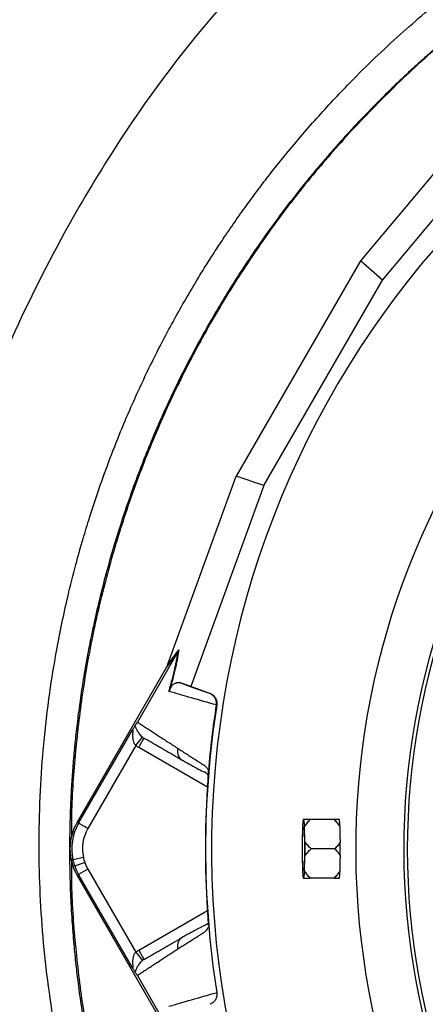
# Model space of a CAD drawing. Header units: millimetres. Extents: x 6 to 914, y 11 to 1153.
# Tile 4 of 17: x 213 to 327, y 485 to 761. Entities that reach past the tile are written whole.
import ezdxf

# ---------------------------------------------------------------- set-up
doc = ezdxf.new("R2010")
doc.units = ezdxf.units.MM

msp = doc.modelspace()

# ---------------------------------------------------------------- linework, layer by layer
at = {"color": 7, "linetype": 'Continuous', "lineweight": 25}
for p, q in [((345.05, 736.42), (308.92, 693.42)), ((315.09, 688), (353.69, 733.94)), ((308.92, 693.42), (273.97, 632.88)), ((315.09, 688), (308.92, 693.42)), ((281.75, 630.25), (315.09, 688)), ((254.8, 580.09), (273.97, 632.88)), ((281.75, 630.25), (273.97, 632.88)), ((281.75, 630.25), (261.26, 573.85)), ((257.63, 583.59), (246.23, 563.86)), ((257.63, 583.6), (254.45, 579.27)), ((254.69, 579.79), (257.88, 584.13)), ((254.45, 579.27), (229.29, 535.7)), ((261.26, 573.85), (258.07, 574.94)), ((266.61, 571.91), (261.26, 573.85)), ((266.49, 571.95), (266.61, 571.91)), ((268.55, 568.63), (268.42, 568.67)), ((229.72, 535.46), (244.75, 561.49)), ((245.78, 557.28), (247.66, 559.62)), ((245.78, 557.28), (232.31, 533.96)), ((258.55, 553.37), (258.89, 553.09)), ((266.14, 549.76), (266.14, 549.67)), ((293.05, 536.48), (292.82, 536.48)), ((301.51, 536.48), (294.8, 536.48)), ((229.72, 535.46), (229.29, 535.7)), ((292.65, 534.39), (292.54, 530.34)), ((293.33, 530.34), (293.22, 534.39)), ((301.74, 528.25), (295.03, 528.25)), ((231.05, 525.82), (228.12, 525.18)), ((292.54, 526.16), (292.65, 522.12)), ((293.22, 522.12), (293.33, 526.16)), ((231.45, 524.41), (228.63, 523.4)), ((229.72, 521.05), (229.29, 520.81)), ((229.29, 520.81), (254.45, 477.24)), ((232.31, 522.55), (229.72, 521.05)), ((244.75, 495.02), (229.72, 521.05)), ((232.31, 522.55), (245.78, 499.23)), ((292.82, 520.03), (293.05, 520.03)), ((301.51, 520.03), (294.8, 520.03)), ((266.14, 506.84), (266.14, 506.75)), ((258.89, 503.42), (258.55, 503.13)), ((245.78, 499.23), (247.66, 496.89)), ((246.23, 492.65), (257.63, 472.92)), ((268.42, 487.84), (268.55, 487.88))]:
    msp.add_line(p, q, dxfattribs=at)
at = {"color": 8, "linetype": 'Continuous', "lineweight": 25}
for p, q in [((265.91, 545.57), (246.6, 556.72)), ((246.6, 499.79), (265.91, 510.94))]:
    msp.add_line(p, q, dxfattribs=at)
at = {"color": 7, "linetype": 'Continuous', "lineweight": 25, "flags": 128}
msp.add_lwpolyline([(293.22, 528.25), (293.22, 526.81), (293.19, 525.44), (293.15, 524.24), (293.1, 523.27), (293.04, 522.6), (292.97, 522.25), (292.9, 522.25), (292.83, 522.6), (292.77, 523.27), (292.72, 524.24), (292.68, 525.44), (292.65, 526.81), (292.64, 528.25), (292.65, 529.7), (292.68, 531.07), (292.72, 532.27), (292.77, 533.23), (292.83, 533.91), (292.9, 534.26), (292.97, 534.26), (293.04, 533.91), (293.1, 533.23), (293.15, 532.27), (293.19, 531.07), (293.22, 529.7), (293.22, 528.25)], dxfattribs=at)
at = {"color": 7, "linetype": 'Continuous', "lineweight": 25}
for centre, radius, start, end in [((525.09, 528.25), 258.01, 91.5972, 261.0813), ((525.09, 528.25), 217.51, 98.7265, 259.403), ((525.09, 528.25), 204, 98.9389, 258.6923), ((525.09, 528.25), 203, 98.8644, 258.6358), ((525.09, 528.25), 259.7, 171.0565, 188.9435), ((313.89, 533.67), 21.26, 172.4151, 178.0711), ((271.97, 533.67), 21.26, 1.9289, 7.5849), ((298.84, 535.77), 4.25, 8.8104, 9.5902), ((242.19, 528.25), 14.9, 150, 210), ((242.19, 528.25), 14.4, 150, 192.3248), ((242.19, 528.25), 11.4, 150, 192.3248), ((467.34, 528.25), 174.82, 179.3149, 180.6851), ((118.53, 528.25), 174.82, 359.3149, 0.6851), ((242.19, 528.25), 11.4, 192.3248, 199.7042), ((242.19, 528.25), 14.4, 192.3248, 199.7042), ((242.19, 528.25), 14.4, 199.7042, 210), ((242.19, 528.25), 11.4, 199.7042, 210), ((313.89, 522.83), 21.26, 181.9289, 187.5849), ((271.97, 522.83), 21.26, 352.4151, 358.0711), ((298.84, 520.74), 4.25, 350.4098, 351.1896)]:
    msp.add_arc(centre, radius, start, end, dxfattribs=at)
for centre, major_axis, ratio, start_param, end_param in [((254.03, 578.76), (5.92, 16.23), 0.015428, 4.781806, 4.800012), ((525.61, 534.44), (18.46, 221.78), 0.999611, 1.653526, 1.673308), ((525.61, 522.07), (-18.46, 221.78), 0.999611, 1.468285, 1.488067)]:
    msp.add_ellipse(centre, major_axis=major_axis, ratio=ratio, start_param=start_param, end_param=end_param, dxfattribs=at)
for points, knots in [([(383.06, 832.84), (372.94, 830.84), (343.88, 822.99), (291.46, 792.61), (251.51, 745.25), (218.13, 688.94), (191.48, 629.47), (179.88, 570.08), (176.94, 504.04), (181.98, 438.22), (203.68, 379.92), (220.65, 352.49)], [0, 0, 0, 0, 0.054167, 0.161891, 0.331597, 0.379386, 0.501302, 0.671008, 0.693594, 0.840713, 1, 1, 1, 1]), ([(233.56, 435.61), (233.39, 436.17), (233.03, 437.27), (232.51, 438.92), (232, 440.57), (231.4, 442.53), (230.58, 445.29), (229.3, 449.83), (227.76, 455.66), (225.57, 464.78), (223.29, 476.01), (221.15, 489.76), (219.65, 503.38), (218.78, 517.01), (218.53, 530.72), (218.88, 544.26), (219.88, 558.14), (221.41, 571.22), (223.66, 585.11), (226.15, 597.11), (228.79, 607.61), (230.83, 614.91), (232.63, 620.82), (234.74, 627.33), (237.33, 634.74), (240.62, 643.29), (244.7, 653.04), (249.79, 664.05), (255.04, 674.18), (259.57, 682.25), (262.71, 687.57), (265.62, 692.27), (268.11, 696.16), (270.89, 700.37), (273.94, 704.84), (277.27, 709.49), (280.55, 713.91), (283.78, 718.1), (288.84, 724.46), (295.89, 732.74), (306.53, 744.18), (318.86, 756.09), (332.94, 768.1), (346.44, 778.32), (358.95, 786.81), (368.65, 792.79), (376.44, 797.27), (381.32, 799.95), (385.55, 802.18), (388.44, 803.66), (391.19, 805.05), (393.28, 806.08), (394.55, 806.69), (395.12, 806.97)], [0, 0, 0, 0, 0.00393, 0.00785, 0.01176, 0.01566, 0.021696, 0.031307, 0.04762, 0.062588, 0.094908, 0.125286, 0.156955, 0.187754, 0.21791, 0.249903, 0.279543, 0.312259, 0.33913, 0.374975, 0.39535, 0.412478, 0.426417, 0.437215, 0.458913, 0.479615, 0.499349, 0.530554, 0.561876, 0.576668, 0.593309, 0.603754, 0.614177, 0.62458, 0.637971, 0.650886, 0.66333, 0.675303, 0.686804, 0.718439, 0.749039, 0.792721, 0.834578, 0.874496, 0.907518, 0.937036, 0.951741, 0.968424, 0.9748, 0.984183, 0.990428, 0.9957, 1, 1, 1, 1]), ([(373.84, 784.25), (371.2, 782.73), (362.94, 777.97), (349.77, 768.82), (334.42, 756.89), (319.86, 743.99), (310.89, 734.63), (306.4, 729.95)], [0, 0, 0, 0, 0.105288, 0.328966, 0.552644, 0.776322, 1, 1, 1, 1]), ([(306.4, 729.95), (302.49, 725.56), (294.65, 716.76), (283.92, 702.72), (273.98, 688.12), (264.94, 672.94), (256.82, 657.25), (249.64, 641.1), (243.43, 624.56), (238.21, 607.68), (234.01, 590.52), (230.81, 573.14), (228.72, 555.61), (227.69, 541.76), (227.72, 533.78), (227.73, 531.68)], [0, 0, 0, 0, 0.080934, 0.161868, 0.242802, 0.323736, 0.404669, 0.485603, 0.566537, 0.647471, 0.728405, 0.809339, 0.890273, 0.971207, 1, 1, 1, 1]), ([(255.09, 572.46), (255.46, 573.73), (255.78, 574.9), (256.34, 577.07), (256.59, 578.07), (256.89, 579.45), (256.99, 579.89), (257.16, 580.74), (257.24, 581.14), (257.44, 582.28), (257.55, 582.97), (257.63, 583.59)], [0, 0, 0, 0, 0.25, 0.25, 0.5, 0.5, 0.625, 0.625, 0.75, 0.75, 1, 1, 1, 1]), ([(257.88, 584.13), (257.79, 583.5), (257.68, 582.8), (257.47, 581.65), (257.4, 581.24), (257.22, 580.4), (257.13, 579.95), (256.82, 578.56), (256.57, 577.56), (256.15, 575.91), (256, 575.34), (255.67, 574.15), (255.5, 573.54), (255.32, 572.91)], [0, 0, 0, 0, 0.25, 0.25, 0.375, 0.375, 0.5, 0.5, 0.75, 0.75, 0.875, 0.875, 1, 1, 1, 1]), ([(268.41, 568.65), (265.98, 569.35), (263.66, 570.02), (259.22, 571.28), (257.11, 571.88), (255.09, 572.46)], [0, 0, 0, 0, 0.5, 0.5, 1, 1, 1, 1]), ([(255.32, 572.91), (255.36, 573), (255.39, 573.08), (255.46, 573.22), (255.49, 573.27), (255.57, 573.43), (255.62, 573.51), (255.76, 573.73), (255.84, 573.84), (256, 574.03), (256.07, 574.11), (256.2, 574.25), (256.27, 574.32), (256.46, 574.49), (256.57, 574.58), (256.8, 574.72), (256.9, 574.78), (257.21, 574.92), (257.4, 574.97), (257.75, 575.01), (257.92, 574.99), (258.07, 574.94)], [0, 0, 0, 0, 0.015625, 0.015625, 0.03125, 0.03125, 0.0625, 0.0625, 0.125, 0.125, 0.1875, 0.1875, 0.25, 0.25, 0.375, 0.375, 0.5, 0.5, 0.75, 0.75, 1, 1, 1, 1]), ([(268.42, 568.67), (268.47, 569.01), (268.46, 569.36), (268.34, 570.04), (268.21, 570.36), (267.95, 570.81), (267.85, 570.95), (267.63, 571.21), (267.51, 571.33), (267.24, 571.55), (267.1, 571.65), (266.81, 571.82), (266.65, 571.89), (266.49, 571.95)], [0, 0, 0, 0, 0.25, 0.25, 0.5, 0.5, 0.625, 0.625, 0.75, 0.75, 0.875, 0.875, 1, 1, 1, 1]), ([(266.61, 571.91), (266.94, 571.79), (267.24, 571.62), (267.77, 571.18), (267.99, 570.92), (268.26, 570.47), (268.33, 570.31), (268.45, 569.99), (268.5, 569.82), (268.6, 569.31), (268.6, 568.97), (268.55, 568.63)], [0, 0, 0, 0, 0.25, 0.25, 0.5, 0.5, 0.625, 0.625, 0.75, 0.75, 1, 1, 1, 1]), ([(245.53, 562.75), (245.49, 562.69), (245.44, 562.61), (245.34, 562.45), (245.27, 562.35), (245.14, 562.13), (245.07, 562.01), (244.91, 561.76), (244.83, 561.63), (244.75, 561.49)], [0, 0, 0, 0, 0.25, 0.25, 0.5, 0.5, 0.75, 0.75, 1, 1, 1, 1]), ([(245.78, 557.28), (245.74, 557.33), (245.7, 557.38), (245.62, 557.48), (245.59, 557.53), (245.49, 557.69), (245.43, 557.8), (245.27, 558.14), (245.2, 558.37), (245.04, 559.07), (245, 559.54), (244.98, 560.22), (244.99, 560.44), (245, 560.87), (245.02, 561.08), (245.02, 561.36), (245.03, 561.45), (245.01, 561.6), (245, 561.66), (244.95, 561.7), (244.92, 561.69), (244.84, 561.62), (244.79, 561.56), (244.75, 561.49)], [0, 0, 0, 0, 0.03125, 0.03125, 0.0625, 0.0625, 0.125, 0.125, 0.25, 0.25, 0.5, 0.5, 0.625, 0.625, 0.75, 0.75, 0.8125, 0.8125, 0.875, 0.875, 0.9375, 0.9375, 1, 1, 1, 1]), ([(245.53, 562.75), (245.61, 562.86), (245.69, 562.98), (245.86, 563.24), (245.92, 563.33), (246.02, 563.5), (246.06, 563.57), (246.14, 563.7), (246.18, 563.77), (246.22, 563.84)], [0, 0, 0, 0, 0.5, 0.5, 0.75, 0.75, 0.875, 0.875, 1, 1, 1, 1]), ([(245.53, 562.75), (245.63, 562.61), (245.73, 562.41), (245.94, 561.96), (246.06, 561.71), (246.36, 561.16), (246.54, 560.86), (246.88, 560.4), (247.01, 560.24), (247.3, 559.93), (247.47, 559.77), (247.66, 559.62)], [0, 0, 0, 0, 0.25, 0.25, 0.5, 0.5, 0.75, 0.75, 0.875, 0.875, 1, 1, 1, 1]), ([(246.23, 563.86), (246.42, 563.74), (246.78, 563.5), (247.33, 563.14), (247.89, 562.78), (248.46, 562.41), (249.03, 562.04), (249.61, 561.66), (250.19, 561.28), (250.78, 560.9), (251.37, 560.51), (251.97, 560.12), (252.58, 559.73), (253.19, 559.33), (253.81, 558.93), (254.43, 558.52), (255.06, 558.11), (255.7, 557.7), (256.34, 557.29), (256.99, 556.87), (257.43, 556.58), (257.65, 556.44)], [0, 0, 0, 0, 0.055211, 0.110128, 0.164753, 0.219086, 0.273129, 0.326884, 0.38035, 0.43353, 0.486425, 0.539036, 0.591365, 0.643413, 0.695181, 0.746671, 0.797884, 0.848822, 0.899487, 0.949879, 1, 1, 1, 1]), ([(246.6, 556.72), (246.79, 557.06), (246.99, 557.4), (247.35, 558.03), (247.52, 558.32), (247.8, 558.8), (247.91, 558.99), (248.06, 559.25), (248.1, 559.32), (248.1, 559.32)], [0, 0, 0, 0, 0.25, 0.25, 0.5, 0.5, 0.75, 0.75, 1, 1, 1, 1]), ([(258.89, 553.09), (258.68, 553.21), (258.25, 553.46), (257.61, 553.83), (256.98, 554.19), (256.36, 554.55), (255.74, 554.91), (255.12, 555.26), (254.51, 555.62), (253.9, 555.97), (253.3, 556.31), (252.71, 556.66), (252.11, 557), (251.53, 557.34), (250.94, 557.68), (250.36, 558.01), (249.79, 558.34), (249.22, 558.67), (248.66, 559), (248.28, 559.21), (248.1, 559.32)], [0, 0, 0, 0, 0.052635, 0.105609, 0.158921, 0.212573, 0.266566, 0.320902, 0.375581, 0.430604, 0.485973, 0.541688, 0.597751, 0.654162, 0.710923, 0.768034, 0.825496, 0.883311, 0.941478, 1, 1, 1, 1]), ([(257.65, 556.44), (257.86, 556.31), (258.27, 556.04), (258.89, 555.64), (259.52, 555.24), (260.16, 554.83), (260.99, 554.29), (262.04, 553.62), (263.1, 552.94), (263.97, 552.38), (264.49, 552.05), (264.86, 551.81), (265.07, 551.66), (265.26, 551.51), (265.43, 551.34), (265.61, 551.14), (265.81, 550.88), (266, 550.6), (266.13, 550.38), (266.19, 550.27)], [0, 0, 0, 0, 0.077777, 0.1552, 0.232272, 0.308995, 0.385372, 0.530526, 0.674474, 0.747423, 0.819615, 0.846383, 0.869761, 0.889755, 0.906383, 0.929523, 0.9528, 0.976272, 1, 1, 1, 1]), ([(258.52, 553.34), (260, 552.52), (262.1, 551.35), (264.37, 550.06), (265.5, 549.78), (265.94, 549.1), (266.1, 548.86)], [0, 0, 0, 0, 0.578447, 0.819658, 0.935532, 1, 1, 1, 1]), ([(266.19, 550.27), (266.18, 550.23), (266.18, 550.16), (266.17, 550.05), (266.16, 549.95), (266.15, 549.85), (266.14, 549.79), (266.14, 549.76)], [0, 0, 0, 0, 0.212576, 0.416535, 0.614103, 0.807726, 1, 1, 1, 1]), ([(266.14, 549.67), (266.14, 549.62), (266.13, 549.53), (266.13, 549.38), (266.12, 549.23), (266.11, 549.07), (266.11, 548.9), (266.1, 548.72), (266.09, 548.54), (266.08, 548.35), (266.07, 548.15), (266.06, 547.95), (266.05, 547.74), (266.03, 547.52), (266.02, 547.23), (266, 546.86), (265.97, 546.4), (265.94, 545.94), (265.91, 545.47), (265.89, 545.15), (265.88, 544.99)], [0, 0, 0, 0, 0.044249, 0.088104, 0.131646, 0.174957, 0.218124, 0.261231, 0.304365, 0.347611, 0.391054, 0.434778, 0.478866, 0.523398, 0.568452, 0.654809, 0.74053, 0.826228, 0.912518, 1, 1, 1, 1]), ([(266.12, 549.25), (266.11, 549.15), (266.1, 548.8), (266.05, 547.82), (265.97, 546.46), (265.91, 545.47), (265.88, 544.99)], [0, 0, 0, 0, 0.119819, 0.412336, 0.710137, 1, 1, 1, 1]), ([(294.8, 536.48), (294.46, 536.48), (294.14, 536.48), (293.54, 536.48), (293.27, 536.48), (293.05, 536.48)], [0, 0, 0, 0, 0.5, 0.5, 1, 1, 1, 1]), ([(293.22, 534.39), (293.42, 534.77), (293.66, 535.14), (294.2, 535.83), (294.49, 536.16), (294.8, 536.48)], [0, 0, 0, 0, 0.5, 0.5, 1, 1, 1, 1]), ([(301.51, 536.48), (301.82, 536.18), (302.12, 535.86), (302.68, 535.2), (302.93, 534.86), (303.14, 534.5)], [0, 0, 0, 0, 0.5, 0.5, 1, 1, 1, 1]), ([(303.03, 536.48), (302.85, 536.48), (302.62, 536.48), (302.1, 536.48), (301.81, 536.48), (301.51, 536.48)], [0, 0, 0, 0, 0.5, 0.5, 1, 1, 1, 1]), ([(232.31, 533.96), (232.01, 534.13), (231.69, 534.32), (231.06, 534.68), (230.76, 534.85), (230.26, 535.14), (230.06, 535.26), (229.79, 535.41), (229.73, 535.45), (229.72, 535.46)], [0, 0, 0, 0, 0.25, 0.25, 0.5, 0.5, 0.75, 0.75, 1, 1, 1, 1]), ([(303.14, 534.5), (303.14, 534.72), (303.13, 534.93), (303.12, 535.31), (303.11, 535.49), (303.09, 535.98), (303.07, 536.23), (303.04, 536.42)], [0, 0, 0, 0, 0.25, 0.25, 0.5, 0.5, 1, 1, 1, 1]), ([(295.03, 528.25), (294.7, 528.57), (294.39, 528.9), (293.81, 529.6), (293.55, 529.97), (293.33, 530.34)], [0, 0, 0, 0, 0.5, 0.5, 1, 1, 1, 1]), ([(293.33, 526.16), (293.55, 526.55), (293.81, 526.91), (294.39, 527.6), (294.7, 527.94), (295.03, 528.25)], [0, 0, 0, 0, 0.5, 0.5, 1, 1, 1, 1]), ([(301.74, 528.25), (302.01, 527.97), (302.28, 527.68), (302.64, 527.22), (302.76, 527.06), (302.98, 526.74), (303.09, 526.58), (303.19, 526.41)], [0, 0, 0, 0, 0.5, 0.5, 0.75, 0.75, 1, 1, 1, 1]), ([(303.19, 526.41), (303.19, 527.01), (303.19, 527.63), (303.19, 528.56), (303.19, 528.88), (303.19, 529.49), (303.19, 529.8), (303.19, 530.1)], [0, 0, 0, 0, 0.5, 0.5, 0.75, 0.75, 1, 1, 1, 1]), ([(227.71, 525.47), (227.7, 523.75), (227.63, 516.14), (228.57, 502.66), (230.55, 485.11), (233.64, 467.72), (237.74, 450.53), (242.86, 433.62), (248.97, 417.04), (256.06, 400.86), (264.09, 385.12), (273.05, 369.9), (282.84, 355.18), (290.09, 345.9), (293.71, 341.26)], [0, 0, 0, 0, 0.025897, 0.114452, 0.203007, 0.291562, 0.380116, 0.468671, 0.557226, 0.645781, 0.734336, 0.82289, 0.911445, 1, 1, 1, 1]), ([(293.05, 520.03), (293.28, 520.03), (293.55, 520.03), (294.14, 520.03), (294.47, 520.03), (294.8, 520.03)], [0, 0, 0, 0, 0.5, 0.5, 1, 1, 1, 1]), ([(294.8, 520.03), (294.49, 520.35), (294.2, 520.68), (293.66, 521.38), (293.42, 521.74), (293.22, 522.12)], [0, 0, 0, 0, 0.5, 0.5, 1, 1, 1, 1]), ([(303.14, 522.01), (302.93, 521.65), (302.67, 521.31), (302.12, 520.65), (301.83, 520.33), (301.51, 520.03)], [0, 0, 0, 0, 0.5, 0.5, 1, 1, 1, 1]), ([(301.51, 520.03), (301.81, 520.03), (302.1, 520.03), (302.62, 520.03), (302.85, 520.03), (303.03, 520.03)], [0, 0, 0, 0, 0.5, 0.5, 1, 1, 1, 1]), ([(303.04, 520.09), (303.07, 520.28), (303.09, 520.53), (303.11, 521.02), (303.12, 521.2), (303.13, 521.58), (303.14, 521.79), (303.14, 522.01)], [0, 0, 0, 0, 0.5, 0.5, 0.75, 0.75, 1, 1, 1, 1]), ([(265.88, 511.52), (265.91, 511.06), (265.97, 510.14), (266.04, 508.83), (266.1, 507.81), (266.11, 507.42), (266.11, 507.28)], [0, 0, 0, 0, 0.272149, 0.551691, 0.845295, 1, 1, 1, 1]), ([(265.88, 511.52), (265.88, 511.44), (265.89, 511.28), (265.91, 511.04), (265.93, 510.8), (265.94, 510.57), (265.95, 510.34), (265.97, 510.11), (265.98, 509.88), (266, 509.65), (266.01, 509.43), (266.03, 509.14), (266.05, 508.8), (266.07, 508.41), (266.09, 508.05), (266.1, 507.71), (266.12, 507.39), (266.13, 507.1), (266.13, 506.93), (266.14, 506.84)], [0, 0, 0, 0, 0.043926, 0.087482, 0.130742, 0.173781, 0.216675, 0.259499, 0.302332, 0.345249, 0.388327, 0.431642, 0.51487, 0.596532, 0.677148, 0.757255, 0.837402, 0.918139, 1, 1, 1, 1]), ([(266.19, 506.24), (266.15, 506.17), (266.08, 506.05), (265.98, 505.88), (265.87, 505.71), (265.76, 505.56), (265.65, 505.42), (265.54, 505.28), (265.43, 505.16), (265.31, 505.05), (265.17, 504.92), (264.96, 504.76), (264.66, 504.56), (264.28, 504.33), (263.86, 504.06), (263.17, 503.61), (262.21, 503), (261.03, 502.25), (259.88, 501.5), (258.75, 500.78), (258.02, 500.3), (257.65, 500.07)], [0, 0, 0, 0, 0.0134228, 0.0267382, 0.0399565, 0.0530881, 0.0661437, 0.0791341, 0.0920702, 0.1049632, 0.1178244, 0.141662, 0.1728313, 0.2170572, 0.2634911, 0.3121266, 0.4491557, 0.58733, 0.7237611, 0.8613131, 1, 1, 1, 1]), ([(265.9, 507.3), (265.81, 507.19), (265.42, 506.74), (264.69, 506.53), (263.82, 506.09), (262.53, 505.44), (260.77, 504.46), (259.3, 503.61), (258.52, 503.16)], [0, 0, 0, 0, 0.038413, 0.157591, 0.277264, 0.40551, 0.686371, 1, 1, 1, 1]), ([(248.1, 497.19), (248.3, 497.3), (248.69, 497.53), (249.29, 497.87), (249.89, 498.22), (250.5, 498.57), (251.11, 498.93), (251.73, 499.29), (252.36, 499.65), (252.99, 500.01), (253.62, 500.38), (254.26, 500.75), (254.91, 501.12), (255.56, 501.49), (256.21, 501.87), (256.87, 502.25), (257.54, 502.64), (258.21, 503.03), (258.66, 503.29), (258.89, 503.42)], [0, 0, 0, 0, 0.061953, 0.123509, 0.18467, 0.245435, 0.305808, 0.365787, 0.425376, 0.484574, 0.543383, 0.601804, 0.659839, 0.717488, 0.774753, 0.831636, 0.888137, 0.944258, 1, 1, 1, 1]), ([(244.75, 495.02), (244.79, 494.95), (244.84, 494.89), (244.92, 494.82), (244.95, 494.8), (245, 494.85), (245.01, 494.91), (245.03, 495.05), (245.02, 495.14), (245.02, 495.42), (245, 495.63), (244.99, 496.06), (244.98, 496.28), (245, 496.96), (245.04, 497.43), (245.2, 498.14), (245.27, 498.37), (245.43, 498.71), (245.48, 498.82), (245.62, 499.03), (245.69, 499.13), (245.78, 499.23)], [0, 0, 0, 0, 0.0625, 0.0625, 0.125, 0.125, 0.1875, 0.1875, 0.25, 0.25, 0.375, 0.375, 0.5, 0.5, 0.75, 0.75, 0.875, 0.875, 0.9375, 0.9375, 1, 1, 1, 1]), ([(257.65, 500.07), (257.45, 499.94), (257.06, 499.68), (256.47, 499.3), (255.88, 498.92), (255.31, 498.55), (254.73, 498.18), (254.17, 497.81), (253.6, 497.45), (253.05, 497.08), (252.49, 496.73), (251.95, 496.37), (251.4, 496.02), (250.86, 495.67), (250.33, 495.32), (249.8, 494.97), (249.28, 494.63), (248.76, 494.29), (248.24, 493.96), (247.73, 493.63), (247.23, 493.3), (246.73, 492.97), (246.4, 492.76), (246.23, 492.65)], [0, 0, 0, 0, 0.045336, 0.090894, 0.136674, 0.182678, 0.228907, 0.275362, 0.322044, 0.368954, 0.416093, 0.463462, 0.511063, 0.558896, 0.606962, 0.655262, 0.703798, 0.752569, 0.801578, 0.850824, 0.900309, 0.950034, 1, 1, 1, 1]), ([(246.6, 499.79), (246.79, 499.45), (246.99, 499.11), (247.35, 498.48), (247.52, 498.19), (247.8, 497.71), (247.91, 497.52), (248.06, 497.26), (248.1, 497.19), (248.1, 497.19)], [0, 0, 0, 0, 0.25, 0.25, 0.5, 0.5, 0.75, 0.75, 1, 1, 1, 1]), ([(245.53, 493.76), (245.49, 493.82), (245.44, 493.89), (245.34, 494.06), (245.27, 494.16), (245.14, 494.37), (245.07, 494.49), (244.91, 494.75), (244.83, 494.88), (244.75, 495.02)], [0, 0, 0, 0, 0.25, 0.25, 0.5, 0.5, 0.75, 0.75, 1, 1, 1, 1]), ([(247.66, 496.89), (247.47, 496.74), (247.31, 496.58), (247.01, 496.27), (246.88, 496.11), (246.54, 495.65), (246.36, 495.35), (246.06, 494.8), (245.94, 494.55), (245.73, 494.09), (245.63, 493.9), (245.53, 493.76)], [0, 0, 0, 0, 0.125, 0.125, 0.25, 0.25, 0.5, 0.5, 0.75, 0.75, 1, 1, 1, 1]), ([(246.23, 492.65), (246.15, 492.8), (246.06, 492.94), (245.92, 493.17), (245.86, 493.27), (245.75, 493.44), (245.7, 493.51), (245.61, 493.65), (245.57, 493.71), (245.53, 493.76)], [0, 0, 0, 0, 0.25, 0.25, 0.5, 0.5, 0.75, 0.75, 1, 1, 1, 1]), ([(255.09, 484.05), (257.11, 484.62), (259.22, 485.23), (263.66, 486.49), (265.98, 487.16), (268.41, 487.86)], [0, 0, 0, 0, 0.5, 0.5, 1, 1, 1, 1]), ([(268.55, 487.88), (268.6, 487.54), (268.6, 487.19), (268.47, 486.51), (268.35, 486.19), (268.08, 485.74), (267.98, 485.6), (267.76, 485.34), (267.63, 485.22), (267.23, 484.88), (266.94, 484.71), (266.61, 484.59)], [0, 0, 0, 0, 0.25, 0.25, 0.5, 0.5, 0.625, 0.625, 0.75, 0.75, 1, 1, 1, 1])]:
    msp.add_open_spline(points, degree=3, knots=knots, dxfattribs=at)
at = {"color": 8, "linetype": 'Continuous', "lineweight": 25}
for points, knots in [([(374.7, 785.09), (372.99, 784.07), (369.43, 781.96), (364, 778.55), (358.33, 774.81), (353.03, 771.15), (347.57, 767.19), (341.88, 762.88), (335.38, 757.68), (330.05, 753.15), (325.95, 749.52), (323.15, 746.97), (320.31, 744.32), (317.43, 741.56), (314.52, 738.7), (309.08, 733.2), (301.37, 724.88), (291.8, 713.46), (282.81, 701.58), (274.78, 689.77), (267.61, 678.07), (262.88, 669.54), (259.93, 663.86), (258.58, 661.18), (257.24, 658.48), (255.94, 655.76), (254.65, 653.02), (253.39, 650.26), (251.75, 646.57), (249.67, 641.67), (247.1, 635.26), (244.4, 627.98), (241.84, 620.47), (239.46, 612.84), (237.3, 605.21), (235.35, 597.5), (233.71, 590.22), (232.38, 583.62), (231.28, 577.45), (230.34, 571.45), (229.54, 565.6), (228.87, 559.92), (228.33, 554.41), (227.91, 549.07), (227.58, 543.77), (227.33, 538.06), (227.17, 531.48), (227.17, 523.9), (227.39, 515.98), (227.8, 508.43), (228.33, 501.72), (228.91, 495.86), (229.61, 489.95), (230.9, 480.68), (233.17, 467.98), (236.71, 452.67), (239.7, 442.77), (241.18, 437.89)], [0, 0, 0, 0, 0.014889, 0.030921, 0.047817, 0.065576, 0.079034, 0.098172, 0.118885, 0.141174, 0.150362, 0.159793, 0.169468, 0.179386, 0.189547, 0.199951, 0.237121, 0.274176, 0.311211, 0.348319, 0.380764, 0.413652, 0.421097, 0.428563, 0.436053, 0.443564, 0.451098, 0.458654, 0.466233, 0.481241, 0.498411, 0.517744, 0.539239, 0.557646, 0.577388, 0.598465, 0.617049, 0.633092, 0.648684, 0.663822, 0.678507, 0.69274, 0.706519, 0.719846, 0.73272, 0.746128, 0.762517, 0.781888, 0.802735, 0.821675, 0.838302, 0.852972, 0.865684, 0.882707, 0.922842, 0.96194, 1, 1, 1, 1]), ([(257.65, 556.44), (257.58, 556.13), (257.45, 555.47), (257.65, 554.5), (258.04, 553.76), (258.42, 553.47), (258.55, 553.37)], [0, 0, 0, 0, 0.2758162, 0.5676136, 0.8594109, 1, 1, 1, 1]), ([(258.55, 503.13), (258.42, 503.04), (258.04, 502.75), (257.65, 502.01), (257.45, 501.03), (257.58, 500.38), (257.65, 500.07)], [0, 0, 0, 0, 0.140589, 0.432387, 0.724184, 1, 1, 1, 1])]:
    msp.add_open_spline(points, degree=3, knots=knots, dxfattribs=at)
at = {"color": 7, "linetype": 'Continuous', "lineweight": 25}
for points in [[(257.63, 583.6), (257.73, 583.77), (257.81, 583.95), (257.88, 584.13)], [(257.63, 583.59), (257.63, 583.6), (257.63, 583.6), (257.63, 583.6)], [(254.69, 579.79), (254.62, 579.61), (254.54, 579.44), (254.45, 579.27)], [(255.32, 572.91), (255.26, 572.75), (255.18, 572.6), (255.09, 572.46)], [(258.07, 574.94), (260.7, 574), (263.5, 573.01), (266.49, 571.95)], [(268.41, 568.66), (267.93, 565.61), (267.08, 559.49), (266.45, 553.35), (266.19, 550.27)], [(247.66, 559.62), (247.8, 559.51), (247.95, 559.41), (248.1, 559.32)], [(246.6, 556.72), (246.31, 556.89), (246.04, 557.07), (245.78, 557.28)], [(265.88, 544.99), (265.16, 533.85), (265.16, 522.66), (265.88, 511.52)], [(303.19, 530.1), (302.8, 529.43), (302.29, 528.82), (301.74, 528.25)], [(245.78, 499.23), (246.04, 499.43), (246.31, 499.62), (246.6, 499.79)], [(248.1, 497.19), (247.95, 497.1), (247.8, 497), (247.66, 496.89)]]:
    msp.add_open_spline(points, degree=3, dxfattribs=at)

doc.saveas('drawing.dxf')
